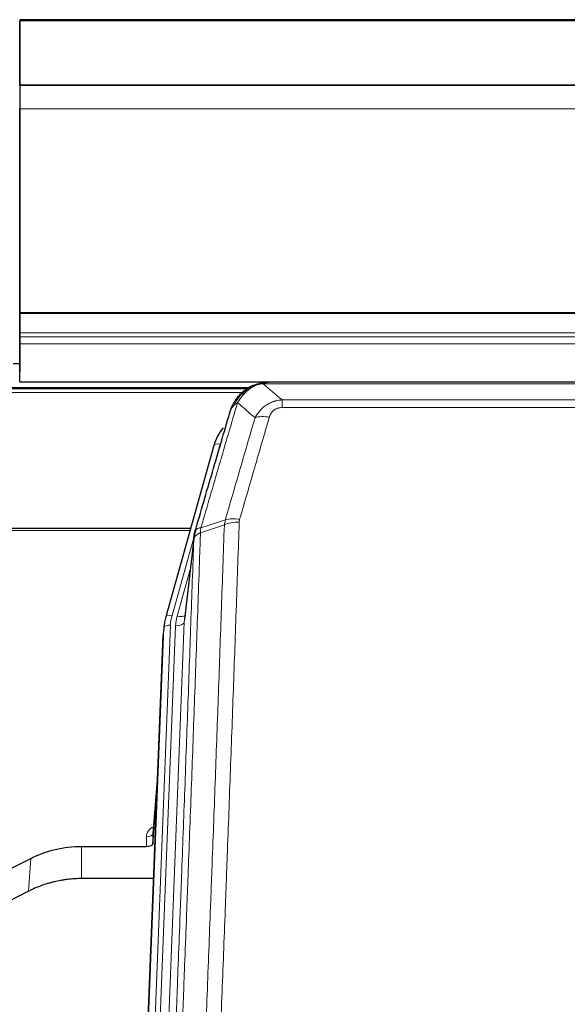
# Model space of a CAD drawing. Header units: inches. Extents: x 0 to 23760, y -13 to 16800.
# Tile 64 of 247: x 5367 to 5619, y 8281 to 8734. Entities that reach past the tile are written whole.
import ezdxf

# ---------------------------------------------------------------- set-up
doc = ezdxf.new("R2010")
doc.units = ezdxf.units.IN
doc.layers.add('254', color=7, linetype='Continuous', true_color=0xffffff)

msp = doc.modelspace()

# ---------------------------------------------------------------- linework, layer by layer
at = {"layer": '254', "color": 2, "linetype": 'Continuous', "lineweight": 25}
for p, q in [((6483.614, 8734.328), (5366.614, 8734.328)), ((5366.614, 8733.989), (5366.614, 8733.783)), ((5366.614, 8733.989), (5366.614, 8716.226)), ((5366.614, 8704.2), (5366.614, 8733.783)), ((5366.614, 8716.226), (5366.614, 8715.404)), ((5366.614, 8715.404), (5366.614, 8700.648)), ((5366.614, 8704.015), (5366.614, 8704.2)), ((6483.614, 8704.2), (5366.614, 8704.2)), ((5366.614, 8704.019), (5366.614, 8704.015)), ((5366.614, 8704.019), (5366.614, 8693.254)), ((6483.614, 8704.019), (5366.614, 8704.019)), ((5366.614, 8700.648), (5366.614, 8700.604)), ((5366.614, 8700.604), (5366.614, 8676.014)), ((5366.614, 8599.426), (5366.614, 8693.254)), ((5366.614, 8676.014), (5366.614, 8676.019)), ((5366.614, 8676.019), (5366.614, 8592.054)), ((5366.614, 8598.982), (5366.614, 8599.426)), ((5366.614, 8590.069), (5366.614, 8598.982)), ((5366.614, 8592.054), (5366.614, 8584.344)), ((5366.614, 8588.224), (5366.614, 8590.069)), ((5366.614, 8584.983), (5366.614, 8588.224)), ((5366.614, 8567.525), (5366.614, 8584.983)), ((5366.614, 8584.344), (5366.614, 8572.37)), ((5366.654, 8575.855), (5363.634, 8575.855)), ((5366.614, 8567.525), (6483.614, 8567.525)), ((5474.112, 8565.867), (5474.012, 8565.839)), ((5699.175, 8567.343), (5481.054, 8567.343)), ((5472.134, 8564.829), (5148.184, 8564.829)), ((5456.061, 8538.252), (5433.887, 8459.365)), ((5445.334, 8500.081), (5311.115, 8500.081)), ((5446.923, 8496.564), (5442.508, 8458.045)), ((5433.887, 8459.365), (5433.868, 8459.269)), ((5433.206, 8455.903), (5432.832, 8452.644)), ((5419.593, 8117.858), (5432.71, 8451.06)), ((5430.219, 8387.788), (5428.012, 8359.588)), ((5428.016, 8354.832), (5429.839, 8378.114)), ((5428.005, 8359.409), (5428.016, 8354.832)), ((5395.115, 8353.582), (5425.017, 8353.582)), ((5355.571, 8339.922), (5371.735, 8348.096)), ((5428.289, 8338.772), (5395.115, 8338.772)), ((5370.679, 8332.964), (5355.001, 8324.936))]:
    msp.add_line(p, q, dxfattribs=at)
at = {"layer": '254', "color": 110, "linetype": 'Continuous', "lineweight": 13}
for p, q in [((6483.614, 8733.783), (5366.614, 8733.783)), ((6483.614, 8693.254), (5366.614, 8693.254)), ((6483.614, 8599.426), (5366.614, 8599.426)), ((6483.614, 8598.982), (5366.614, 8598.982)), ((6483.614, 8590.069), (5366.614, 8590.069)), ((6483.614, 8588.224), (5366.614, 8588.224)), ((6483.614, 8584.983), (5366.614, 8584.983)), ((5474.012, 8565.839), (5473.944, 8565.681)), ((5701.517, 8566.68), (5478.712, 8566.68)), ((5471.236, 8564.268), (5149, 8564.268)), ((5469.358, 8562.655), (5151.041, 8562.655)), ((5487.443, 8559.212), (5692.786, 8559.212)), ((5487.443, 8559.212), (5487.443, 8555.679)), ((5692.786, 8555.679), (5487.443, 8555.679)), ((5458.949, 8538.825), (5454.224, 8522.014)), ((5445.047, 8499.05), (5311.115, 8499.05)), ((5446.848, 8495.773), (5436.775, 8459.939)), ((5446.794, 8495.052), (5442.417, 8456.872)), ((5445.148, 8481.084), (5439.123, 8459.646)), ((5442.417, 8456.872), (5429.351, 8124.978)), ((5419.973, 8121.296), (5433.084, 8454.318)), ((5436.078, 8455.538), (5422.967, 8122.516)), ((5425.359, 8123.351), (5438.425, 8455.245)), ((5433.084, 8454.318), (5432.71, 8451.06)), ((5430.212, 8387.596), (5428.005, 8359.409)), ((5425.017, 8353.582), (5425.007, 8357.998)), ((5395.115, 8353.582), (5395.115, 8338.772)), ((5371.735, 8348.096), (5370.679, 8332.964))]:
    msp.add_line(p, q, dxfattribs=at)
for centre, major_axis, ratio, start_param, end_param in [((5481.596, 8545.457), (-9.598, 2.808), 0.562843, 4.8755761, 5.6185342), ((5458.949, 8537.44), (-2.888, 0.812), 0.4480327, 4.837666, 6.2831701), ((5467.748, 8497.402), (9.994, -0.345), 0.559112, 1.5901207, 2.34753), ((5467.935, 8498.575), (9.604, -2.788), 0.5442898, 1.7274916, 2.473129), ((5436.775, 8458.554), (-2.888, 0.812), 0.4480327, 4.837666, 6.2831701), ((5460.096, 8454.788), (24.033, -0.038), 0.8858289, 2.8989744, 3.1081259), ((5462.443, 8454.495), (24.033, -0.038), 0.8858289, 2.8989744, 3.1081259), ((5438.425, 8457.092), (-3.997, 0.157), 0.4614673, 1.5889619, 3.1073983), ((5439.123, 8461.493), (-3.851, 1.082), 0.4480327, 1.6960734, 2.8915811), ((5436.078, 8454.152), (-2.998, 0.118), 0.4614673, 4.7305545, 6.248991), ((5431.01, 8357.998), (6.003, -0.046), 0.8757409, 2.0547277, 3.1504318), ((5425.007, 8359.452), (3, 0.007), 0.4848086, 4.7112485, 6.2484184)]:
    msp.add_ellipse(centre, major_axis=major_axis, ratio=ratio, start_param=start_param, end_param=end_param, dxfattribs=at)
at = {"layer": '254', "color": 2, "linetype": 'Continuous', "lineweight": 25}
for centre, major_axis, ratio, start_param, end_param in [((5482.256, 8532.238), (27.014, -0.465), 0.8900028, 2.5301108, 2.912319), ((5460.096, 8453.402), (27.027, -0.37), 0.8864308, 2.9096812, 3.1188327), ((5425.018, 8354.876), (-3, 0), 0.4313147, 1.5706417, 3.1078116)]:
    msp.add_ellipse(centre, major_axis=major_axis, ratio=ratio, start_param=start_param, end_param=end_param, dxfattribs=at)
for points, knots in [([(5468.9, 8561.956), (5469.086, 8562.15), (5469.275, 8562.341), (5470.047, 8563.084), (5470.657, 8563.6), (5471.927, 8564.538), (5472.586, 8564.96), (5473.488, 8565.452), (5473.715, 8565.57), (5473.944, 8565.681)], [0, 0, 0, 0, 0.125, 0.125, 0.5, 0.5, 0.875, 0.875, 1, 1, 1, 1]), ([(5473.944, 8565.681), (5474.401, 8565.905), (5474.865, 8566.104), (5476.736, 8566.806), (5478.172, 8567.112), (5479.583, 8567.201)], [0, 0, 0, 0, 0.25, 0.25, 1, 1, 1, 1]), ([(5474.112, 8565.867), (5474.69, 8566.117), (5475.278, 8566.336), (5475.959, 8566.551), (5476.046, 8566.578), (5476.134, 8566.604)], [0, 0, 0, 0, 0.8717446, 0.8717446, 1, 1, 1, 1]), ([(5481.254, 8567.341), (5481.24, 8567.341), (5481.212, 8567.342), (5481.17, 8567.342), (5481.129, 8567.343), (5481.09, 8567.343), (5481.051, 8567.343), (5481.014, 8567.343), (5480.978, 8567.343), (5480.943, 8567.342), (5480.908, 8567.342), (5480.875, 8567.341), (5480.843, 8567.341), (5480.812, 8567.34), (5480.782, 8567.339), (5480.753, 8567.338), (5480.725, 8567.337), (5480.698, 8567.336), (5480.673, 8567.335), (5480.648, 8567.333), (5480.624, 8567.332), (5480.602, 8567.331), (5480.58, 8567.33), (5480.559, 8567.329), (5480.54, 8567.328), (5480.522, 8567.327), (5480.504, 8567.325), (5480.488, 8567.324), (5480.473, 8567.323), (5480.459, 8567.322), (5480.445, 8567.321), (5480.433, 8567.321), (5480.422, 8567.32), (5480.412, 8567.319), (5480.404, 8567.318), (5480.396, 8567.318), (5480.389, 8567.317), (5480.383, 8567.317), (5480.378, 8567.316), (5480.366, 8567.315), (5480.345, 8567.314), (5480.316, 8567.311), (5480.288, 8567.308), (5480.259, 8567.306), (5480.231, 8567.303), (5480.204, 8567.3), (5480.176, 8567.297), (5480.149, 8567.294), (5480.123, 8567.291), (5480.096, 8567.288), (5480.07, 8567.285), (5480.045, 8567.281), (5480.02, 8567.278), (5479.995, 8567.275), (5479.97, 8567.271), (5479.946, 8567.268), (5479.922, 8567.264), (5479.898, 8567.26), (5479.875, 8567.257), (5479.852, 8567.253), (5479.829, 8567.249), (5479.807, 8567.245), (5479.785, 8567.241), (5479.763, 8567.238), (5479.741, 8567.234), (5479.72, 8567.23), (5479.7, 8567.226), (5479.679, 8567.222), (5479.659, 8567.217), (5479.64, 8567.213), (5479.62, 8567.209), (5479.601, 8567.205), (5479.589, 8567.202), (5479.583, 8567.201)], [0, 0, 0, 0, 0.0247661, 0.0489206, 0.0724636, 0.0953949, 0.1177147, 0.1394229, 0.1605195, 0.1810045, 0.2008779, 0.2201398, 0.23879, 0.2568287, 0.2742558, 0.2910713, 0.3072753, 0.3228676, 0.3378484, 0.3522176, 0.3659752, 0.3791212, 0.3916556, 0.4035785, 0.4148897, 0.4255894, 0.4356775, 0.445154, 0.454019, 0.4622723, 0.4699141, 0.4769443, 0.4833629, 0.48917, 0.4943654, 0.4989493, 0.5029216, 0.5062824, 0.5090316, 0.5111692, 0.5284651, 0.5456049, 0.5625886, 0.5794163, 0.5960881, 0.612604, 0.6289642, 0.6451687, 0.6612176, 0.6771111, 0.6928491, 0.7084319, 0.7238594, 0.7391318, 0.7542492, 0.7692118, 0.7840195, 0.7986726, 0.8131712, 0.8275153, 0.8417051, 0.8557408, 0.8696224, 0.8833501, 0.8969241, 0.9103445, 0.9236114, 0.936725, 0.9496856, 0.9624932, 0.975148, 0.9876502, 1, 1, 1, 1]), ([(5464.032, 8555.047), (5464.644, 8556.786), (5465.54, 8558.475), (5467.07, 8560.511), (5467.48, 8561.002), (5467.914, 8561.471)], [0, 0, 0, 0, 0.75, 0.75, 1, 1, 1, 1]), ([(5467.535, 8561.001), (5467.592, 8561.103), (5467.661, 8561.206), (5467.797, 8561.362), (5467.853, 8561.418), (5467.914, 8561.471)], [0, 0, 0, 0, 0.6295096, 0.6295096, 1, 1, 1, 1]), ([(5467.914, 8561.471), (5468.132, 8561.706), (5468.356, 8561.935), (5469.229, 8562.785), (5469.92, 8563.366), (5470.647, 8563.892)], [0, 0, 0, 0, 0.2626999, 0.2626999, 1, 1, 1, 1]), ([(5463.393, 8553.272), (5463.399, 8553.294), (5463.41, 8553.339), (5463.428, 8553.404), (5463.447, 8553.47), (5463.465, 8553.535), (5463.484, 8553.6), (5463.503, 8553.665), (5463.521, 8553.73), (5463.541, 8553.794), (5463.56, 8553.858), (5463.579, 8553.921), (5463.599, 8553.985), (5463.619, 8554.048), (5463.639, 8554.11), (5463.659, 8554.173), (5463.679, 8554.235), (5463.699, 8554.297), (5463.72, 8554.358), (5463.741, 8554.42), (5463.761, 8554.481), (5463.782, 8554.542), (5463.803, 8554.602), (5463.825, 8554.662), (5463.846, 8554.722), (5463.867, 8554.782), (5463.889, 8554.841), (5463.911, 8554.9), (5463.933, 8554.959), (5463.955, 8555.017), (5463.977, 8555.075), (5463.999, 8555.133), (5464.021, 8555.191), (5464.044, 8555.248), (5464.066, 8555.305), (5464.089, 8555.362), (5464.112, 8555.418), (5464.134, 8555.474), (5464.157, 8555.53), (5464.18, 8555.586), (5464.203, 8555.641), (5464.227, 8555.696), (5464.25, 8555.751), (5464.273, 8555.805), (5464.297, 8555.86), (5464.32, 8555.914), (5464.344, 8555.967), (5464.368, 8556.02), (5464.392, 8556.074), (5464.415, 8556.126), (5464.439, 8556.179), (5464.463, 8556.231), (5464.487, 8556.283), (5464.511, 8556.335), (5464.536, 8556.386), (5464.56, 8556.437), (5464.584, 8556.488), (5464.609, 8556.538), (5464.633, 8556.589), (5464.657, 8556.639), (5464.682, 8556.688), (5464.707, 8556.738), (5464.731, 8556.787), (5464.756, 8556.836), (5464.78, 8556.884), (5464.805, 8556.933), (5464.824, 8556.969), (5464.834, 8556.989), (5464.836, 8556.993)], [0, 0, 0, 0, 0.0171812, 0.0343046, 0.0513704, 0.0683783, 0.0853286, 0.1022212, 0.119056, 0.1358331, 0.1525524, 0.1692141, 0.185818, 0.2023642, 0.2188526, 0.2352834, 0.2516564, 0.2679717, 0.2842292, 0.3004291, 0.3165712, 0.3326555, 0.3486822, 0.3646511, 0.3805623, 0.3964158, 0.4122116, 0.4279496, 0.4436299, 0.4592525, 0.4748173, 0.4903244, 0.5057738, 0.5211655, 0.5364994, 0.5517757, 0.5669942, 0.5821549, 0.597258, 0.6123033, 0.6272909, 0.6422208, 0.6570929, 0.6719073, 0.686664, 0.701363, 0.7160042, 0.7305878, 0.7451136, 0.7595816, 0.773992, 0.7883446, 0.8026395, 0.8168767, 0.8310561, 0.8451778, 0.8592418, 0.8732481, 0.8871967, 0.9010875, 0.9149206, 0.928696, 0.9424136, 0.9560736, 0.9696758, 0.9832203, 0.996707, 1, 1, 1, 1]), ([(5447.35, 8498.503), (5450.036, 8507.714), (5452.716, 8516.884), (5456.726, 8530.577), (5458.062, 8535.131), (5460.73, 8544.217), (5462.062, 8548.75), (5463.393, 8553.272)], [0, 0, 0, 0, 0.5, 0.5, 0.75, 0.75, 1, 1, 1, 1]), ([(5463.393, 8553.272), (5463.477, 8553.733), (5463.619, 8554.184), (5463.882, 8554.763), (5463.954, 8554.906), (5464.032, 8555.047)], [0, 0, 0, 0, 0.75, 0.75, 1, 1, 1, 1]), ([(5446.794, 8495.052), (5446.794, 8495.063), (5446.796, 8495.103), (5446.799, 8495.189), (5446.806, 8495.328), (5446.818, 8495.521), (5446.836, 8495.767), (5446.865, 8496.066), (5446.907, 8496.418), (5446.951, 8496.718), (5446.989, 8496.949), (5447.014, 8497.092), (5447.041, 8497.231), (5447.067, 8497.366), (5447.095, 8497.498), (5447.123, 8497.625), (5447.151, 8497.748), (5447.179, 8497.868), (5447.208, 8497.983), (5447.236, 8498.095), (5447.265, 8498.202), (5447.293, 8498.306), (5447.322, 8498.406), (5447.341, 8498.471), (5447.35, 8498.503)], [0, 0, 0, 0, 0.0092499, 0.0337179, 0.073404, 0.128308, 0.1984299, 0.2837694, 0.3843264, 0.5001005, 0.5424888, 0.5838484, 0.6241794, 0.6634821, 0.7017567, 0.7390032, 0.7752221, 0.8104134, 0.8445775, 0.8777146, 0.909825, 0.9409091, 0.9709673, 1, 1, 1, 1]), ([(5371.735, 8348.096), (5375.268, 8349.882), (5379.07, 8351.262), (5386.953, 8353.111), (5391.034, 8353.582), (5395.115, 8353.582)], [0, 0, 0, 0, 0.5, 0.5, 1, 1, 1, 1]), ([(5395.115, 8338.772), (5394.045, 8338.772), (5391.91, 8338.709), (5389.784, 8338.523), (5388.458, 8338.368), (5388.193, 8338.335), (5387.665, 8338.266), (5386.873, 8338.155), (5386.085, 8338.028), (5384.515, 8337.75), (5383.475, 8337.535), (5382.313, 8337.258), (5382.184, 8337.227), (5381.926, 8337.164), (5381.54, 8337.067), (5380.644, 8336.833), (5379.884, 8336.616), (5378.374, 8336.16), (5376.387, 8335.495), (5374.453, 8334.718), (5372.546, 8333.884), (5371.605, 8333.439), (5370.679, 8332.964)], [0, 0, 0, 0, 0.125, 0.25, 0.25, 0.28125, 0.28125, 0.3125, 0.375, 0.375, 0.5, 0.5, 0.515625, 0.515625, 0.53125, 0.5625, 0.625, 0.625, 0.75, 0.875, 0.875, 1, 1, 1, 1])]:
    msp.add_open_spline(points, degree=3, knots=knots, dxfattribs=at)
for points, degree in [([(5474.014, 8565.84), (5472.147, 8565.006), (5470.501, 8563.785)], 2), ([(5479.519, 8567.263), (5480.101, 8567.319), (5480.68, 8567.344), (5481.254, 8567.341)], 3), ([(5447.667, 8499.314), (5446.917, 8496.483)], 1)]:
    msp.add_open_spline(points, degree=degree, dxfattribs=at)
at = {"layer": '254', "color": 110, "linetype": 'Continuous', "lineweight": 13}
for points, knots in [([(5473.944, 8565.681), (5473.942, 8565.652), (5473.944, 8565.619), (5473.957, 8565.534), (5473.973, 8565.478), (5474.021, 8565.374), (5474.053, 8565.326), (5474.094, 8565.287)], [0, 0, 0, 0, 0.25, 0.25, 0.625, 0.625, 1, 1, 1, 1]), ([(5474.094, 8565.287), (5474.454, 8565.482), (5474.822, 8565.658), (5476.315, 8566.285), (5477.492, 8566.579), (5478.712, 8566.68)], [0, 0, 0, 0, 0.25, 0.25, 1, 1, 1, 1]), ([(5479.583, 8567.201), (5479.575, 8567.199), (5479.559, 8567.195), (5479.535, 8567.19), (5479.512, 8567.184), (5479.489, 8567.178), (5479.466, 8567.172), (5479.444, 8567.166), (5479.422, 8567.16), (5479.4, 8567.154), (5479.379, 8567.148), (5479.358, 8567.142), (5479.337, 8567.135), (5479.317, 8567.129), (5479.297, 8567.122), (5479.277, 8567.116), (5479.258, 8567.109), (5479.239, 8567.102), (5479.22, 8567.095), (5479.202, 8567.088), (5479.184, 8567.081), (5479.166, 8567.074), (5479.149, 8567.067), (5479.132, 8567.06), (5479.115, 8567.053), (5479.099, 8567.045), (5479.083, 8567.038), (5479.067, 8567.03), (5479.052, 8567.023), (5479.037, 8567.015), (5479.022, 8567.007), (5479.008, 8567), (5478.994, 8566.992), (5478.98, 8566.984), (5478.967, 8566.976), (5478.954, 8566.968), (5478.941, 8566.96), (5478.929, 8566.951), (5478.917, 8566.943), (5478.905, 8566.935), (5478.894, 8566.926), (5478.883, 8566.918), (5478.872, 8566.91), (5478.861, 8566.901), (5478.851, 8566.892), (5478.842, 8566.884), (5478.832, 8566.875), (5478.823, 8566.866), (5478.815, 8566.857), (5478.806, 8566.849), (5478.798, 8566.84), (5478.79, 8566.831), (5478.783, 8566.822), (5478.776, 8566.813), (5478.769, 8566.803), (5478.763, 8566.794), (5478.757, 8566.785), (5478.751, 8566.776), (5478.746, 8566.766), (5478.74, 8566.757), (5478.736, 8566.748), (5478.731, 8566.738), (5478.727, 8566.729), (5478.723, 8566.719), (5478.72, 8566.71), (5478.717, 8566.7), (5478.714, 8566.69), (5478.713, 8566.684), (5478.712, 8566.68)], [0, 0, 0, 0, 0.0185022, 0.0368847, 0.0551481, 0.073293, 0.0913199, 0.1092294, 0.1270222, 0.1446988, 0.1622598, 0.1797059, 0.1970378, 0.2142561, 0.2313614, 0.2483544, 0.265236, 0.2820066, 0.2986672, 0.3152184, 0.331661, 0.3479958, 0.3642235, 0.380345, 0.3963611, 0.4122725, 0.4280803, 0.4437851, 0.459388, 0.4748898, 0.4902915, 0.5055939, 0.5207981, 0.535905, 0.5509156, 0.565831, 0.5806521, 0.5953801, 0.6100159, 0.6245607, 0.6390157, 0.6533819, 0.6676604, 0.6818526, 0.6959596, 0.7099825, 0.7239227, 0.7377815, 0.75156, 0.7652597, 0.7788818, 0.7924277, 0.8058989, 0.8192966, 0.8326224, 0.8458776, 0.8590638, 0.8721825, 0.8852351, 0.8982233, 0.9111485, 0.9240124, 0.9368166, 0.9495628, 0.9622525, 0.9748874, 0.9874694, 1, 1, 1, 1]), ([(5465.242, 8556.631), (5465.941, 8558.084), (5466.811, 8559.478), (5468.172, 8561.161), (5468.529, 8561.567), (5468.9, 8561.956)], [0, 0, 0, 0, 0.75, 0.75, 1, 1, 1, 1]), ([(5466.949, 8557.961), (5467.642, 8559.077), (5468.409, 8560.174), (5469.535, 8561.524), (5469.826, 8561.852), (5470.125, 8562.168)], [0, 0, 0, 0, 0.75, 0.75, 1, 1, 1, 1]), ([(5467.914, 8561.471), (5467.945, 8561.498), (5467.978, 8561.524), (5468.112, 8561.625), (5468.225, 8561.695), (5468.475, 8561.817), (5468.611, 8561.869), (5468.802, 8561.929), (5468.851, 8561.943), (5468.9, 8561.956)], [0, 0, 0, 0, 0.125, 0.125, 0.5, 0.5, 0.875, 0.875, 1, 1, 1, 1]), ([(5468.9, 8561.956), (5468.999, 8561.982), (5469.1, 8562.005), (5469.357, 8562.056), (5469.515, 8562.079), (5469.825, 8562.124), (5469.979, 8562.144), (5470.125, 8562.168)], [0, 0, 0, 0, 0.25, 0.25, 0.625, 0.625, 1, 1, 1, 1]), ([(5470.125, 8562.168), (5470.274, 8562.327), (5470.426, 8562.482), (5471.04, 8563.091), (5471.519, 8563.519), (5472.513, 8564.305), (5473.028, 8564.664), (5473.735, 8565.088), (5473.914, 8565.19), (5474.094, 8565.287)], [0, 0, 0, 0, 0.125, 0.125, 0.5, 0.5, 0.875, 0.875, 1, 1, 1, 1]), ([(5466.949, 8557.961), (5465.551, 8553.207), (5464.152, 8548.441), (5461.35, 8538.885), (5459.947, 8534.095), (5455.733, 8519.692), (5452.917, 8510.045), (5450.095, 8500.352)], [0, 0, 0, 0, 0.25, 0.25, 0.5, 0.5, 1, 1, 1, 1]), ([(5464.032, 8555.047), (5464.071, 8555.117), (5464.111, 8555.187), (5464.279, 8555.465), (5464.418, 8555.669), (5464.721, 8556.065), (5464.885, 8556.258), (5465.121, 8556.508), (5465.181, 8556.57), (5465.242, 8556.631)], [0, 0, 0, 0, 0.125, 0.125, 0.5, 0.5, 0.875, 0.875, 1, 1, 1, 1]), ([(5465.242, 8556.631), (5465.365, 8556.753), (5465.493, 8556.873), (5465.825, 8557.164), (5466.036, 8557.333), (5466.478, 8557.658), (5466.709, 8557.813), (5466.949, 8557.961)], [0, 0, 0, 0, 0.25, 0.25, 0.625, 0.625, 1, 1, 1, 1]), ([(5475.016, 8550.999), (5475.314, 8551.567), (5475.64, 8552.114), (5476.353, 8553.166), (5476.74, 8553.67), (5477.368, 8554.392), (5477.64, 8554.686), (5477.925, 8554.97), (5478.04, 8555.083), (5478.098, 8555.14), (5478.274, 8555.306), (5478.393, 8555.415), (5478.995, 8555.951), (5479.504, 8556.348), (5480.176, 8556.803), (5480.313, 8556.891), (5480.52, 8557.022), (5480.589, 8557.064), (5480.729, 8557.149), (5480.799, 8557.19), (5481.151, 8557.395), (5481.438, 8557.549), (5482.314, 8557.983), (5482.919, 8558.233), (5483.622, 8558.47), (5483.701, 8558.495), (5483.859, 8558.546), (5483.938, 8558.57), (5484.176, 8558.642), (5484.335, 8558.687), (5484.815, 8558.814), (5485.137, 8558.888), (5486.113, 8559.079), (5486.773, 8559.166), (5487.443, 8559.212)], [0, 0, 0, 0, 0.125, 0.125, 0.25, 0.25, 0.3125, 0.328125, 0.328125, 0.34375, 0.34375, 0.375, 0.375, 0.5, 0.5, 0.53125, 0.53125, 0.546875, 0.546875, 0.5625, 0.5625, 0.625, 0.625, 0.75, 0.75, 0.765625, 0.765625, 0.78125, 0.78125, 0.8125, 0.8125, 0.875, 0.875, 1, 1, 1, 1]), ([(5481.596, 8551.244), (5481.617, 8551.316), (5481.639, 8551.388), (5481.686, 8551.531), (5481.71, 8551.603), (5481.785, 8551.816), (5481.84, 8551.957), (5481.957, 8552.235), (5482.021, 8552.372), (5482.158, 8552.644), (5482.231, 8552.778), (5482.388, 8553.042), (5482.472, 8553.173), (5482.607, 8553.365), (5482.654, 8553.428), (5482.75, 8553.554), (5482.8, 8553.617), (5482.954, 8553.801), (5483.062, 8553.92), (5483.29, 8554.149), (5483.41, 8554.259), (5483.599, 8554.418), (5483.696, 8554.496), (5483.797, 8554.571), (5483.866, 8554.62), (5483.9, 8554.645), (5484.075, 8554.765), (5484.219, 8554.854), (5484.666, 8555.103), (5484.983, 8555.242), (5485.403, 8555.382), (5485.488, 8555.408), (5485.661, 8555.457), (5485.748, 8555.479), (5486.01, 8555.541), (5486.185, 8555.575), (5486.54, 8555.628), (5486.719, 8555.647), (5487.079, 8555.673), (5487.261, 8555.679), (5487.443, 8555.679)], [0, 0, 0, 0, 0.03125, 0.03125, 0.0625, 0.0625, 0.125, 0.125, 0.1875, 0.1875, 0.25, 0.25, 0.3125, 0.3125, 0.34375, 0.34375, 0.375, 0.375, 0.4375, 0.4375, 0.5, 0.5, 0.53125, 0.546875, 0.546875, 0.5625, 0.5625, 0.625, 0.625, 0.75, 0.75, 0.78125, 0.78125, 0.8125, 0.8125, 0.875, 0.875, 0.9375, 0.9375, 1, 1, 1, 1]), ([(5461.339, 8504.002), (5463.627, 8511.895), (5465.911, 8519.758), (5469.33, 8531.508), (5470.469, 8535.417), (5472.744, 8543.22), (5473.881, 8547.113), (5475.016, 8550.999)], [0, 0, 0, 0, 0.5, 0.5, 0.75, 0.75, 1, 1, 1, 1]), ([(5481.596, 8551.244), (5480.462, 8547.352), (5479.327, 8543.452), (5477.055, 8535.637), (5475.917, 8531.722), (5472.502, 8519.954), (5470.221, 8512.078), (5467.935, 8504.173)], [0, 0, 0, 0, 0.25, 0.25, 0.5, 0.5, 1, 1, 1, 1]), ([(5467.748, 8502.996), (5467.31, 8490.282), (5466.42, 8464.704), (5465.499, 8438.824), (5464.797, 8419.302), (5464.561, 8412.775), (5464.085, 8399.684), (5463.845, 8393.12), (5463.12, 8373.371), (5462.629, 8360.134), (5462.005, 8343.498), (5461.88, 8340.167), (5461.629, 8333.497), (5461.25, 8323.479), (5460.868, 8313.424), (5460.097, 8293.266), (5459.055, 8266.257), (5457.447, 8225.353), (5456.347, 8197.823), (5455.789, 8183.993)], [0, 0, 0, 0, 0.125, 0.25, 0.25, 0.3125, 0.3125, 0.375, 0.375, 0.5, 0.5, 0.53125, 0.53125, 0.5625, 0.625, 0.625, 0.75, 0.875, 1, 1, 1, 1]), ([(5467.748, 8502.996), (5467.754, 8503.194), (5467.773, 8503.392), (5467.836, 8503.784), (5467.879, 8503.979), (5467.935, 8504.173)], [0, 0, 0, 0, 0.5, 0.5, 1, 1, 1, 1]), ([(5449.883, 8498.061), (5449.827, 8496.449), (5449.772, 8494.835), (5449.66, 8491.606), (5449.491, 8486.759), (5449.096, 8475.424), (5448.752, 8465.665), (5448.059, 8446.088), (5447.118, 8419.832), (5445.66, 8379.987), (5444.656, 8353.116), (5444.082, 8337.915), (5444.018, 8336.225), (5443.89, 8332.842), (5443.697, 8327.765), (5443.246, 8315.894), (5442.854, 8305.68), (5442.526, 8297.145), (5442.46, 8295.437), (5442.328, 8292.019), (5442.13, 8286.889), (5441.665, 8274.897), (5441.262, 8264.581), (5440.45, 8243.899), (5439.353, 8216.191), (5438.226, 8188.218), (5437.654, 8174.165)], [0, 0, 0, 0, 0.015625, 0.015625, 0.03125, 0.0625, 0.125, 0.125, 0.25, 0.375, 0.5, 0.5, 0.515625, 0.515625, 0.53125, 0.5625, 0.625, 0.625, 0.640625, 0.640625, 0.65625, 0.6875, 0.75, 0.75, 0.875, 1, 1, 1, 1]), ([(5449.883, 8498.061), (5449.871, 8498.056), (5449.845, 8498.047), (5449.807, 8498.032), (5449.769, 8498.018), (5449.731, 8498.003), (5449.693, 8497.987), (5449.654, 8497.972), (5449.616, 8497.956), (5449.577, 8497.94), (5449.538, 8497.924), (5449.5, 8497.908), (5449.461, 8497.891), (5449.422, 8497.874), (5449.383, 8497.856), (5449.344, 8497.839), (5449.305, 8497.821), (5449.265, 8497.802), (5449.226, 8497.784), (5449.187, 8497.765), (5449.148, 8497.746), (5449.109, 8497.727), (5449.069, 8497.707), (5449.03, 8497.687), (5448.991, 8497.667), (5448.952, 8497.646), (5448.913, 8497.625), (5448.874, 8497.604), (5448.834, 8497.582), (5448.795, 8497.56), (5448.756, 8497.538), (5448.718, 8497.516), (5448.679, 8497.493), (5448.64, 8497.47), (5448.602, 8497.446), (5448.563, 8497.422), (5448.525, 8497.398), (5448.486, 8497.374), (5448.448, 8497.349), (5448.41, 8497.324), (5448.372, 8497.298), (5448.335, 8497.273), (5448.297, 8497.247), (5448.26, 8497.22), (5448.223, 8497.193), (5448.186, 8497.166), (5448.149, 8497.139), (5448.113, 8497.111), (5448.077, 8497.083), (5448.041, 8497.054), (5448.005, 8497.025), (5447.97, 8496.996), (5447.934, 8496.966), (5447.9, 8496.937), (5447.865, 8496.906), (5447.831, 8496.876), (5447.797, 8496.845), (5447.763, 8496.813), (5447.73, 8496.782), (5447.695, 8496.747), (5447.658, 8496.711), (5447.619, 8496.671), (5447.582, 8496.632), (5447.545, 8496.592), (5447.509, 8496.552), (5447.474, 8496.512), (5447.44, 8496.471), (5447.406, 8496.431), (5447.374, 8496.39), (5447.342, 8496.349), (5447.311, 8496.308), (5447.281, 8496.267), (5447.252, 8496.225), (5447.224, 8496.183), (5447.196, 8496.141), (5447.17, 8496.099), (5447.144, 8496.057), (5447.119, 8496.015), (5447.095, 8495.972), (5447.072, 8495.93), (5447.05, 8495.887), (5447.028, 8495.844), (5447.008, 8495.801), (5446.988, 8495.758), (5446.969, 8495.714), (5446.951, 8495.671), (5446.934, 8495.627), (5446.918, 8495.584), (5446.903, 8495.54), (5446.889, 8495.496), (5446.875, 8495.452), (5446.862, 8495.408), (5446.851, 8495.364), (5446.84, 8495.319), (5446.83, 8495.275), (5446.821, 8495.231), (5446.813, 8495.186), (5446.806, 8495.142), (5446.799, 8495.097), (5446.796, 8495.067), (5446.794, 8495.052)], [0, 0, 0, 0, 0.0069372, 0.0139334, 0.0209887, 0.028103, 0.0352764, 0.0425088, 0.0498003, 0.0571509, 0.0645605, 0.0720292, 0.0795569, 0.0871437, 0.0947896, 0.1024945, 0.1102584, 0.1180815, 0.1259636, 0.1339048, 0.141905, 0.1499643, 0.1580827, 0.1662601, 0.1744966, 0.1827922, 0.1911468, 0.1995605, 0.2080333, 0.2165651, 0.225156, 0.233806, 0.2425151, 0.2512832, 0.2601104, 0.2689967, 0.277942, 0.2869465, 0.29601, 0.3051325, 0.3143142, 0.3235549, 0.3328547, 0.3422136, 0.3516315, 0.3611085, 0.3706446, 0.3802398, 0.3898941, 0.3996074, 0.4093798, 0.4192113, 0.4291019, 0.4390515, 0.4490602, 0.459128, 0.4692549, 0.4794409, 0.4896859, 0.4999901, 0.5124905, 0.524991, 0.5374914, 0.5499918, 0.5624922, 0.5749926, 0.587493, 0.5999934, 0.6124937, 0.6249941, 0.6374944, 0.6499948, 0.6624951, 0.6749954, 0.6874957, 0.699996, 0.7124963, 0.7249966, 0.7374968, 0.7499971, 0.7624973, 0.7749976, 0.7874978, 0.799998, 0.8124982, 0.8249984, 0.8374986, 0.8499988, 0.8624989, 0.8749991, 0.8874992, 0.8999993, 0.9124995, 0.9249996, 0.9374997, 0.9499998, 0.9624998, 0.9749999, 0.9875, 1, 1, 1, 1]), ([(5450.095, 8500.352), (5449.687, 8500.317), (5449.314, 8500.247), (5448.655, 8500.044), (5448.37, 8499.91), (5447.899, 8499.588), (5447.713, 8499.4), (5447.449, 8498.98), (5447.371, 8498.749), (5447.35, 8498.503)], [0, 0, 0, 0, 0.25, 0.25, 0.5, 0.5, 0.75, 0.75, 1, 1, 1, 1]), ([(5448.906, 8183.032), (5449.464, 8196.845), (5450.566, 8224.34), (5452.176, 8265.192), (5453.22, 8292.166), (5453.991, 8312.299), (5454.374, 8322.341), (5454.753, 8332.346), (5455.005, 8339.008), (5455.13, 8342.335), (5455.754, 8358.949), (5456.246, 8372.169), (5456.973, 8391.894), (5457.213, 8398.449), (5457.689, 8411.524), (5457.925, 8418.042), (5458.628, 8437.54), (5459.55, 8463.387), (5460.442, 8488.932), (5460.88, 8501.63)], [0, 0, 0, 0, 0.125, 0.25, 0.375, 0.375, 0.4375, 0.46875, 0.46875, 0.5, 0.5, 0.625, 0.625, 0.6875, 0.6875, 0.75, 0.75, 0.875, 1, 1, 1, 1]), ([(5449.883, 8498.061), (5449.904, 8498.462), (5449.92, 8498.849), (5449.978, 8499.607), (5450.02, 8499.979), (5450.095, 8500.352)], [0, 0, 0, 0, 0.5, 0.5, 1, 1, 1, 1]), ([(5434.599, 8172.384), (5435.169, 8186.384), (5436.293, 8214.252), (5437.387, 8241.855), (5438.196, 8262.459), (5438.598, 8272.736), (5439.062, 8284.683), (5439.26, 8289.794), (5439.391, 8293.199), (5439.457, 8294.901), (5439.785, 8303.403), (5440.175, 8313.579), (5440.625, 8325.404), (5440.817, 8330.462), (5440.945, 8333.832), (5441.009, 8335.516), (5441.581, 8350.66), (5442.582, 8377.428), (5444.037, 8417.122), (5445.443, 8456.356), (5446.349, 8482.205), (5446.794, 8495.052)], [0, 0, 0, 0, 0.125, 0.25, 0.25, 0.3125, 0.34375, 0.359375, 0.359375, 0.375, 0.375, 0.4375, 0.46875, 0.484375, 0.484375, 0.5, 0.5, 0.625, 0.75, 0.875, 1, 1, 1, 1])]:
    msp.add_open_spline(points, degree=3, knots=knots, dxfattribs=at)
for points in [[(5478.712, 8566.68), (5481.605, 8564.189), (5484.515, 8561.699), (5487.443, 8559.212)], [(5475.016, 8550.999), (5472.312, 8553.318), (5469.623, 8555.639), (5466.949, 8557.961)], [(5450.095, 8500.352), (5453.843, 8501.567), (5457.59, 8502.783), (5461.339, 8504.002)], [(5460.88, 8501.63), (5460.921, 8502.036), (5461.038, 8502.839), (5461.226, 8503.618), (5461.339, 8504.002)], [(5460.88, 8501.63), (5457.214, 8500.438), (5453.548, 8499.249), (5449.883, 8498.061)]]:
    msp.add_open_spline(points, degree=3, dxfattribs=at)

doc.saveas('drawing.dxf')
